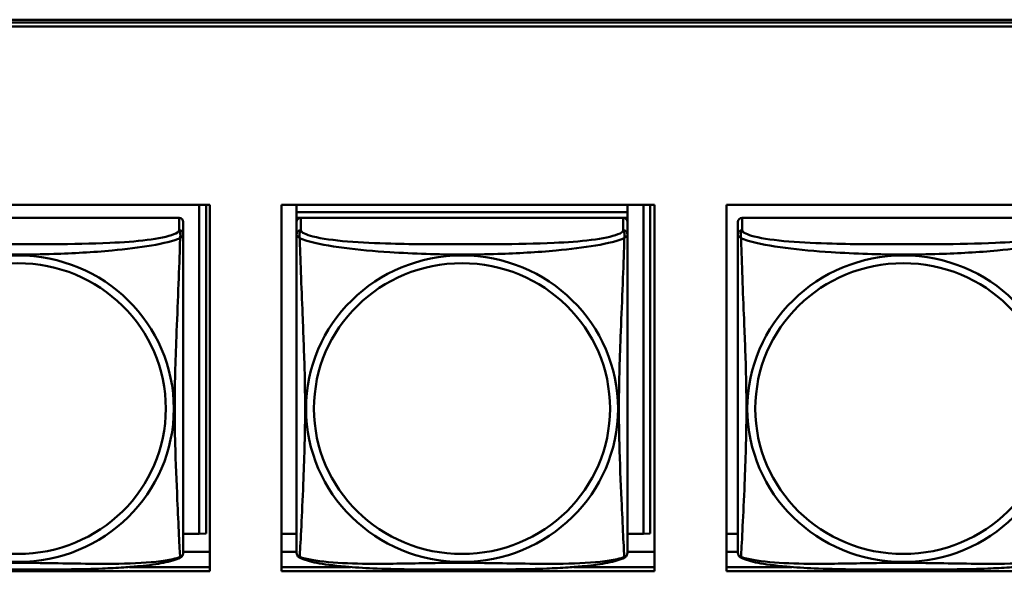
# Model space of a CAD drawing. Header units: inches. Extents: x 0.8 to 75.7, y -7.8 to 49.3.
# Tile 215 of 256: x 53.1 to 54.5, y 20.7 to 21.5. Entities that reach past the tile are written whole.
import ezdxf

# ---------------------------------------------------------------- set-up
doc = ezdxf.new("R2010")
doc.units = ezdxf.units.IN
doc.header["$MEASUREMENT"] = 0
doc.layers.add('Visible Edges(ROSSANSI)', color=7, linetype='Continuous', lineweight=50)
doc.layers.add('Visible Tangent Edges(ROSSANSI)', color=7, linetype='Continuous', lineweight=50)

msp = doc.modelspace()

# ---------------------------------------------------------------- linework, layer by layer
at = {"layer": 'Visible Edges(ROSSANSI)'}
for p, q in [((33.0242, 21.5222), (56.0803, 21.5222)), ((33.0242, 21.5184), (56.0803, 21.5184)), ((56.0803, 21.5184), (33.0242, 21.5184)), ((56.0803, 21.5123), (33.0242, 21.5123)), ((52.8107, 21.258), (53.3431, 21.258)), ((53.3279, 21.258), (53.3279, 20.7889)), ((53.3377, 21.258), (53.3377, 20.7893)), ((53.3431, 21.258), (53.3431, 20.7353)), ((53.4456, 20.7353), (53.4456, 21.258)), ((53.4456, 21.258), (53.9781, 21.258)), ((53.4669, 21.258), (53.4669, 21.2476)), ((53.9393, 21.258), (53.9393, 21.2476)), ((53.962, 21.258), (53.962, 20.7889)), ((53.9718, 21.258), (53.9718, 20.7893)), ((53.9781, 21.258), (53.9781, 20.7353)), ((54.0805, 20.7353), (54.0805, 21.258)), ((54.0805, 21.258), (54.613, 21.258)), ((53.2993, 21.2394), (52.8387, 21.2394)), ((53.9393, 21.2476), (53.4669, 21.2476)), ((53.4669, 21.2476), (53.4669, 21.2394)), ((53.4669, 21.2476), (53.9393, 21.2476)), ((53.4669, 21.2476), (53.4669, 21.2476)), ((53.4669, 21.2337), (53.4669, 21.2394)), ((53.4669, 21.2394), (53.4727, 21.2394)), ((53.9334, 21.2394), (53.4728, 21.2394)), ((53.9335, 21.2394), (53.9393, 21.2394)), ((53.9393, 21.2476), (53.9393, 21.2394)), ((53.9393, 21.2476), (53.9393, 21.2476)), ((53.9393, 21.2394), (53.9393, 21.2336)), ((54.5634, 21.2394), (54.1028, 21.2394)), ((53.3052, 21.2159), (53.3052, 21.2336)), ((53.4669, 21.2336), (53.4669, 21.2159)), ((53.9393, 21.2159), (53.9393, 21.2336)), ((54.0969, 21.2336), (54.0969, 21.2159)), ((53.3279, 20.7889), (53.3052, 20.7889)), ((53.3279, 20.7889), (53.3377, 20.7893)), ((53.4669, 20.7889), (53.4456, 20.7889)), ((53.962, 20.7889), (53.9393, 20.7889)), ((53.962, 20.7889), (53.9718, 20.7893)), ((54.0969, 20.7889), (54.0805, 20.7889)), ((53.3431, 20.7632), (53.3052, 20.7632)), ((53.4669, 20.7632), (53.4456, 20.7632)), ((53.9781, 20.7632), (53.9393, 20.7632)), ((54.0969, 20.7632), (54.0805, 20.7632)), ((53.3431, 20.7353), (52.8107, 20.7353)), ((53.2284, 20.7413), (53.3431, 20.7413)), ((53.4456, 20.7413), (53.5437, 20.7413)), ((53.9781, 20.7353), (53.4456, 20.7353)), ((53.8625, 20.7413), (53.9781, 20.7413)), ((54.0805, 20.7413), (54.1737, 20.7413)), ((54.613, 20.7353), (54.0805, 20.7353))]:
    msp.add_line(p, q, dxfattribs=at)
for centre, start, end in [((53.2915, 20.763), 350.8504, 360), ((53.4807, 20.763), 180, 189.1496), ((53.9256, 20.763), 350.8504, 360), ((54.1107, 20.763), 180, 189.1496)]:
    msp.add_arc(centre, 0.0138, start, end, dxfattribs=at)
for centre, major_axis, start_param, end_param in [((53.2993, 21.2336), (0.00591, 0), 0, 1.570796), ((53.4728, 21.2336), (-0.00591, 0), 4.712389, 6.283185), ((53.9334, 21.2336), (0.00591, 0), 0, 1.570796), ((54.1028, 21.2336), (-0.00591, 0), 4.712389, 6.283185)]:
    msp.add_ellipse(centre, major_axis=major_axis, ratio=0.981793, start_param=start_param, end_param=end_param, dxfattribs=at)
for points, knots in [([(53.3052, 20.763), (53.3052, 20.763), (53.3052, 20.7638), (53.3052, 20.7655), (53.3052, 20.7702), (53.3052, 20.7811), (53.3052, 20.7949), (53.3052, 20.8088), (53.3052, 20.8253), (53.3052, 20.8427), (53.3052, 20.8674), (53.3052, 20.8938), (53.3052, 20.9202), (53.3052, 20.9366), (53.3052, 20.9532), (53.3052, 20.9698), (53.3052, 21.0031), (53.3052, 21.0364), (53.3052, 21.0703), (53.3052, 21.1126), (53.3052, 21.1585), (53.3052, 21.19), (53.3052, 21.2025), (53.3052, 21.2118), (53.3052, 21.2159)], [0.352862, 0.352862, 0.352862, 0.352862, 0.404774, 0.404774, 0.404774, 0.550532, 0.550532, 0.550532, 0.69629, 0.69629, 0.69629, 0.902598, 0.902598, 0.902598, 1.03154, 1.03154, 1.03154, 1.289425, 1.289425, 1.289425, 1.610774, 1.610774, 1.610774, 1.73735, 1.73735, 1.73735, 1.73735]), ([(53.4669, 21.2159), (53.4669, 21.2134), (53.4669, 21.2087), (53.4669, 21.2026), (53.4669, 21.1914), (53.4669, 21.175), (53.4669, 21.1571), (53.4669, 21.1393), (53.4669, 21.1201), (53.4669, 21.1009), (53.4669, 21.0738), (53.4669, 21.0466), (53.4669, 21.0198), (53.4669, 21.0031), (53.4669, 20.9865), (53.4669, 20.9698), (53.4669, 20.9366), (53.4669, 20.9034), (53.4669, 20.8712), (53.4669, 20.831), (53.4669, 20.7906), (53.4669, 20.772), (53.4669, 20.7662), (53.4669, 20.763), (53.4669, 20.763)], [0.325731, 0.325731, 0.325731, 0.325731, 0.404774, 0.404774, 0.404774, 0.550532, 0.550532, 0.550532, 0.69629, 0.69629, 0.69629, 0.902598, 0.902598, 0.902598, 1.03154, 1.03154, 1.03154, 1.289425, 1.289425, 1.289425, 1.610774, 1.610774, 1.610774, 1.710218, 1.710218, 1.710218, 1.710218]), ([(53.9393, 20.763), (53.9393, 20.763), (53.9393, 20.7638), (53.9393, 20.7655), (53.9393, 20.7702), (53.9393, 20.7811), (53.9393, 20.7949), (53.9393, 20.8088), (53.9393, 20.8253), (53.9393, 20.8427), (53.9393, 20.8674), (53.9393, 20.8938), (53.9393, 20.9202), (53.9393, 20.9366), (53.9393, 20.9532), (53.9393, 20.9698), (53.9393, 21.0031), (53.9393, 21.0364), (53.9393, 21.0703), (53.9393, 21.1126), (53.9393, 21.1585), (53.9393, 21.19), (53.9393, 21.2025), (53.9393, 21.2118), (53.9393, 21.2159)], [0.352862, 0.352862, 0.352862, 0.352862, 0.404774, 0.404774, 0.404774, 0.550532, 0.550532, 0.550532, 0.69629, 0.69629, 0.69629, 0.902598, 0.902598, 0.902598, 1.03154, 1.03154, 1.03154, 1.289425, 1.289425, 1.289425, 1.610774, 1.610774, 1.610774, 1.73735, 1.73735, 1.73735, 1.73735]), ([(54.0969, 21.2159), (54.0969, 21.2134), (54.0969, 21.2087), (54.0969, 21.2026), (54.0969, 21.1914), (54.0969, 21.175), (54.0969, 21.1571), (54.0969, 21.1393), (54.0969, 21.1201), (54.0969, 21.1009), (54.0969, 21.0738), (54.0969, 21.0466), (54.0969, 21.0198), (54.0969, 21.0031), (54.0969, 20.9865), (54.0969, 20.9698), (54.0969, 20.9366), (54.0969, 20.9034), (54.0969, 20.8712), (54.0969, 20.831), (54.0969, 20.7906), (54.0969, 20.772), (54.0969, 20.7662), (54.0969, 20.763), (54.0969, 20.763)], [0.325731, 0.325731, 0.325731, 0.325731, 0.404774, 0.404774, 0.404774, 0.550532, 0.550532, 0.550532, 0.69629, 0.69629, 0.69629, 0.902598, 0.902598, 0.902598, 1.03154, 1.03154, 1.03154, 1.289425, 1.289425, 1.289425, 1.610774, 1.610774, 1.610774, 1.710218, 1.710218, 1.710218, 1.710218]), ([(53.301, 20.7549), (53.3016, 20.7552), (53.3021, 20.7555), (53.303, 20.7563), (53.3034, 20.7568), (53.304, 20.7577), (53.3042, 20.7581), (53.3046, 20.759), (53.3047, 20.7594), (53.3049, 20.7601), (53.305, 20.7604), (53.3051, 20.7608)], [0.02273771, 0.02273771, 0.02273771, 0.02273771, 0.02954865, 0.02954865, 0.03635958, 0.03635958, 0.04317052, 0.04317052, 0.04998146, 0.04998146, 0.0567924, 0.0567924, 0.0567924, 0.0567924]), ([(53.4711, 20.7549), (53.4705, 20.7552), (53.47, 20.7555), (53.4691, 20.7563), (53.4687, 20.7568), (53.4681, 20.7577), (53.4679, 20.7581), (53.4675, 20.759), (53.4674, 20.7594), (53.4672, 20.7601), (53.4671, 20.7604), (53.4671, 20.7608)], [0.02273771, 0.02273771, 0.02273771, 0.02273771, 0.02954865, 0.02954865, 0.03635958, 0.03635958, 0.04317052, 0.04317052, 0.04998146, 0.04998146, 0.0567924, 0.0567924, 0.0567924, 0.0567924]), ([(53.9351, 20.7549), (53.9357, 20.7552), (53.9362, 20.7555), (53.9371, 20.7563), (53.9375, 20.7568), (53.9381, 20.7577), (53.9383, 20.7581), (53.9387, 20.759), (53.9388, 20.7594), (53.939, 20.7601), (53.9391, 20.7604), (53.9392, 20.7608)], [0.02273771, 0.02273771, 0.02273771, 0.02273771, 0.02954865, 0.02954865, 0.03635958, 0.03635958, 0.04317052, 0.04317052, 0.04998146, 0.04998146, 0.0567924, 0.0567924, 0.0567924, 0.0567924]), ([(54.1011, 20.7549), (54.1005, 20.7552), (54.1, 20.7555), (54.0991, 20.7563), (54.0987, 20.7568), (54.0981, 20.7577), (54.0979, 20.7581), (54.0975, 20.759), (54.0974, 20.7594), (54.0972, 20.7601), (54.0971, 20.7604), (54.0971, 20.7608)], [0.02273771, 0.02273771, 0.02273771, 0.02273771, 0.02954865, 0.02954865, 0.03635958, 0.03635958, 0.04317052, 0.04317052, 0.04998146, 0.04998146, 0.0567924, 0.0567924, 0.0567924, 0.0567924]), ([(53.301, 20.7549), (53.2977, 20.7531), (53.2941, 20.7518), (53.2861, 20.7494), (53.2817, 20.7483), (53.2722, 20.7464), (53.2672, 20.7456), (53.256, 20.744), (53.2498, 20.7433), (53.2359, 20.7419), (53.2282, 20.7413), (53.2104, 20.7401), (53.2002, 20.7396), (53.1753, 20.7386), (53.1605, 20.7383), (53.1289, 20.7378), (53.1118, 20.7378), (53.0778, 20.7377), (53.0608, 20.7377), (53.0268, 20.7378), (53.0098, 20.7378), (52.9758, 20.7383), (52.9586, 20.7387), (52.9284, 20.74), (52.9153, 20.7408), (52.8943, 20.7426), (52.8863, 20.7435), (52.8726, 20.7453), (52.8669, 20.7462), (52.8569, 20.7482), (52.8524, 20.7493), (52.8442, 20.7517), (52.8405, 20.753), (52.837, 20.7549)], [-1.678204, -1.678204, -1.678204, -1.678204, -1.629815, -1.629815, -1.580861, -1.580861, -1.532583, -1.532583, -1.479316, -1.479316, -1.416961, -1.416961, -1.337799, -1.337799, -1.226353, -1.226353, -1.09702, -1.09702, -0.967687, -0.967687, -0.838354, -0.838354, -0.709022, -0.709022, -0.60577, -0.60577, -0.53827, -0.53827, -0.483941, -0.483941, -0.435529, -0.435529, -0.384876, -0.384876, -0.384876, -0.384876]), ([(53.9351, 20.7549), (53.9318, 20.7531), (53.9282, 20.7518), (53.9202, 20.7494), (53.9158, 20.7483), (53.9063, 20.7464), (53.9013, 20.7456), (53.8901, 20.744), (53.8839, 20.7433), (53.87, 20.7419), (53.8623, 20.7413), (53.8445, 20.7401), (53.8343, 20.7396), (53.8094, 20.7386), (53.7946, 20.7383), (53.763, 20.7378), (53.7459, 20.7378), (53.7119, 20.7377), (53.6949, 20.7377), (53.6609, 20.7378), (53.6439, 20.7378), (53.6099, 20.7383), (53.5927, 20.7387), (53.5625, 20.74), (53.5494, 20.7408), (53.5284, 20.7426), (53.5204, 20.7435), (53.5067, 20.7453), (53.501, 20.7462), (53.491, 20.7482), (53.4865, 20.7493), (53.4783, 20.7517), (53.4746, 20.753), (53.4711, 20.7549)], [-1.678204, -1.678204, -1.678204, -1.678204, -1.629815, -1.629815, -1.580861, -1.580861, -1.532583, -1.532583, -1.479316, -1.479316, -1.416961, -1.416961, -1.337799, -1.337799, -1.226353, -1.226353, -1.09702, -1.09702, -0.967687, -0.967687, -0.838354, -0.838354, -0.709022, -0.709022, -0.60577, -0.60577, -0.53827, -0.53827, -0.483941, -0.483941, -0.435529, -0.435529, -0.384876, -0.384876, -0.384876, -0.384876]), ([(54.5651, 20.7549), (54.5618, 20.7531), (54.5582, 20.7518), (54.5502, 20.7494), (54.5458, 20.7483), (54.5363, 20.7464), (54.5313, 20.7456), (54.5201, 20.744), (54.5139, 20.7433), (54.5, 20.7419), (54.4923, 20.7413), (54.4745, 20.7401), (54.4643, 20.7396), (54.4394, 20.7386), (54.4246, 20.7383), (54.393, 20.7378), (54.3759, 20.7378), (54.3419, 20.7377), (54.3249, 20.7377), (54.2909, 20.7378), (54.2739, 20.7378), (54.2399, 20.7383), (54.2227, 20.7387), (54.1925, 20.74), (54.1794, 20.7408), (54.1584, 20.7426), (54.1504, 20.7435), (54.1367, 20.7453), (54.131, 20.7462), (54.121, 20.7482), (54.1165, 20.7493), (54.1083, 20.7517), (54.1046, 20.753), (54.1011, 20.7549)], [-1.678204, -1.678204, -1.678204, -1.678204, -1.629815, -1.629815, -1.580861, -1.580861, -1.532583, -1.532583, -1.479316, -1.479316, -1.416961, -1.416961, -1.337799, -1.337799, -1.226353, -1.226353, -1.09702, -1.09702, -0.967687, -0.967687, -0.838354, -0.838354, -0.709022, -0.709022, -0.60577, -0.60577, -0.53827, -0.53827, -0.483941, -0.483941, -0.435529, -0.435529, -0.384876, -0.384876, -0.384876, -0.384876])]:
    msp.add_open_spline(points, degree=3, knots=knots, dxfattribs=at)
at = {"layer": 'Visible Tangent Edges(ROSSANSI)'}
for p, q in [((53.2993, 21.2394), (53.2993, 21.2217)), ((53.4728, 21.2217), (53.4728, 21.2394)), ((53.9334, 21.2394), (53.9334, 21.2217)), ((54.1028, 21.2217), (54.1028, 21.2394))]:
    msp.add_line(p, q, dxfattribs=at)
for centre, major_axis, start_param, end_param in [((53.2993, 21.2159), (0.00591, 0), 0, 1.570796), ((53.4728, 21.2159), (-0.00591, 0), 4.712389, 6.283185), ((53.9334, 21.2159), (0.00591, 0), 0, 1.570796), ((54.1028, 21.2159), (-0.00591, 0), 4.712389, 6.283185)]:
    msp.add_ellipse(centre, major_axis=major_axis, ratio=0.981793, start_param=start_param, end_param=end_param, dxfattribs=at)
for centre, major_axis in [((53.069, 20.9672), (-0.2227, 0)), ((53.7031, 20.9672), (-0.2227, 0)), ((54.3331, 20.9672), (-0.2227, 0)), ((53.069, 20.9674), (-0.2113, 0)), ((53.7031, 20.9674), (-0.2113, 0)), ((54.3331, 20.9674), (-0.2113, 0))]:
    msp.add_ellipse(centre, major_axis=major_axis, ratio=0.981793, dxfattribs=at)
for points, knots in [([(52.8373, 21.2106), (52.8402, 21.2093), (52.8437, 21.2081), (52.8477, 21.2069), (52.8753, 21.1985), (52.9223, 21.1934), (52.9658, 21.1905), (53.0007, 21.1882), (53.0349, 21.1872), (53.069, 21.1872), (53.086, 21.1872), (53.1031, 21.1874), (53.1203, 21.188), (53.1478, 21.1888), (53.1759, 21.1904), (53.2036, 21.193), (53.2231, 21.1948), (53.2425, 21.1971), (53.2597, 21.2), (53.2769, 21.203), (53.2919, 21.2066), (53.3007, 21.2106)], [-1.657319, -1.657319, -1.657319, -1.657319, -1.610774, -1.610774, -1.610774, -1.289425, -1.289425, -1.289425, -1.03154, -1.03154, -1.03154, -0.902598, -0.902598, -0.902598, -0.69629, -0.69629, -0.69629, -0.550532, -0.550532, -0.550532, -0.405761, -0.405761, -0.405761, -0.405761]), ([(53.2993, 21.2217), (53.2987, 21.2197), (53.296, 21.2178), (53.2916, 21.216), (53.2835, 21.2127), (53.2696, 21.21), (53.2535, 21.2079), (53.2373, 21.2059), (53.2191, 21.2046), (53.2005, 21.2038), (53.1741, 21.2025), (53.1468, 21.2021), (53.1198, 21.2019), (53.1029, 21.2018), (53.0859, 21.2018), (53.069, 21.2018), (53.0352, 21.2018), (53.0013, 21.2018), (52.9676, 21.2027), (52.9256, 21.2038), (52.8817, 21.2065), (52.8561, 21.2129), (52.846, 21.2155), (52.8396, 21.2186), (52.8387, 21.2217)], [0.325731, 0.325731, 0.325731, 0.325731, 0.404774, 0.404774, 0.404774, 0.550532, 0.550532, 0.550532, 0.69629, 0.69629, 0.69629, 0.902598, 0.902598, 0.902598, 1.03154, 1.03154, 1.03154, 1.289425, 1.289425, 1.289425, 1.610774, 1.610774, 1.610774, 1.73735, 1.73735, 1.73735, 1.73735]), ([(53.3007, 21.2106), (53.3006, 21.2067), (53.3004, 21.2021), (53.3003, 21.1971), (53.2992, 21.1627), (53.2971, 21.1135), (53.2954, 21.0696), (53.294, 21.0343), (53.293, 21.0007), (53.293, 20.9672), (53.293, 20.9505), (53.2932, 20.9338), (53.2937, 20.9171), (53.2943, 20.8903), (53.2955, 20.8631), (53.2967, 20.8374), (53.2975, 20.8192), (53.2983, 20.8017), (53.299, 20.7869), (53.2998, 20.7723), (53.3004, 20.7607), (53.3007, 20.7557)], [-1.657319, -1.657319, -1.657319, -1.657319, -1.610774, -1.610774, -1.610774, -1.289425, -1.289425, -1.289425, -1.03154, -1.03154, -1.03154, -0.902598, -0.902598, -0.902598, -0.69629, -0.69629, -0.69629, -0.550532, -0.550532, -0.550532, -0.405761, -0.405761, -0.405761, -0.405761]), ([(53.2993, 21.2217), (53.2994, 21.2213), (53.2995, 21.221), (53.2999, 21.2202), (53.3, 21.2198), (53.3003, 21.2191), (53.3004, 21.2188), (53.3005, 21.2183), (53.3006, 21.2181), (53.3008, 21.2175), (53.3009, 21.217), (53.301, 21.2157), (53.3011, 21.2148), (53.301, 21.2128), (53.3009, 21.2118), (53.3007, 21.2106)], [-0.0844808, -0.0844808, -0.0844808, -0.0844808, -0.06943799, -0.06943799, -0.05587828, -0.05587828, -0.04740346, -0.04740346, -0.04210669, -0.04210669, -0.03151317, -0.03151317, -0.01456352, -0.01456352, 0.00026741, 0.00026741, 0.00026741, 0.00026741]), ([(53.3007, 21.2106), (53.3015, 21.2112), (53.3021, 21.2117), (53.3032, 21.2127), (53.3037, 21.2131), (53.3043, 21.2136), (53.3045, 21.2138), (53.3047, 21.2141), (53.3048, 21.2141), (53.3049, 21.2143), (53.305, 21.2145), (53.3051, 21.2148), (53.3052, 21.215), (53.3052, 21.2154), (53.3052, 21.2156), (53.3052, 21.2159)], [-0.00026741, -0.00026741, -0.00026741, -0.00026741, 0.01456352, 0.01456352, 0.03151317, 0.03151317, 0.04210669, 0.04210669, 0.04740346, 0.04740346, 0.05587828, 0.05587828, 0.06943799, 0.06943799, 0.0844808, 0.0844808, 0.0844808, 0.0844808]), ([(53.4669, 21.2159), (53.4669, 21.2156), (53.4669, 21.2154), (53.4669, 21.215), (53.467, 21.2148), (53.4671, 21.2145), (53.4672, 21.2143), (53.4674, 21.2141), (53.4674, 21.2141), (53.4676, 21.2138), (53.4678, 21.2136), (53.4684, 21.2131), (53.4689, 21.2127), (53.47, 21.2117), (53.4707, 21.2112), (53.4714, 21.2106)], [-0.0844808, -0.0844808, -0.0844808, -0.0844808, -0.06943799, -0.06943799, -0.05587828, -0.05587828, -0.04740346, -0.04740346, -0.04210669, -0.04210669, -0.03151317, -0.03151317, -0.01456352, -0.01456352, 0.00026741, 0.00026741, 0.00026741, 0.00026741]), ([(53.4714, 21.2106), (53.4712, 21.2118), (53.4711, 21.2128), (53.471, 21.2148), (53.4711, 21.2157), (53.4713, 21.217), (53.4714, 21.2175), (53.4715, 21.2181), (53.4716, 21.2183), (53.4717, 21.2188), (53.4718, 21.2191), (53.4721, 21.2198), (53.4723, 21.2202), (53.4726, 21.221), (53.4727, 21.2213), (53.4728, 21.2217)], [-0.00026741, -0.00026741, -0.00026741, -0.00026741, 0.01456352, 0.01456352, 0.03151317, 0.03151317, 0.04210669, 0.04210669, 0.04740346, 0.04740346, 0.05587828, 0.05587828, 0.06943799, 0.06943799, 0.0844808, 0.0844808, 0.0844808, 0.0844808]), ([(53.4714, 20.7557), (53.4715, 20.7573), (53.4717, 20.7596), (53.4718, 20.7625), (53.4729, 20.7823), (53.4751, 20.8255), (53.4768, 20.867), (53.4781, 20.9003), (53.4791, 20.9338), (53.4791, 20.9672), (53.4791, 20.984), (53.4789, 21.0007), (53.4785, 21.0177), (53.4778, 21.0449), (53.4766, 21.073), (53.4755, 21.1016), (53.4746, 21.1218), (53.4738, 21.1422), (53.4731, 21.1615), (53.4724, 21.1806), (53.4718, 21.1983), (53.4714, 21.2106)], [-1.657319, -1.657319, -1.657319, -1.657319, -1.610774, -1.610774, -1.610774, -1.289425, -1.289425, -1.289425, -1.03154, -1.03154, -1.03154, -0.902598, -0.902598, -0.902598, -0.69629, -0.69629, -0.69629, -0.550532, -0.550532, -0.550532, -0.405761, -0.405761, -0.405761, -0.405761]), ([(53.4714, 21.2106), (53.4743, 21.2093), (53.4778, 21.2081), (53.4818, 21.2069), (53.5094, 21.1985), (53.5564, 21.1934), (53.5999, 21.1905), (53.6348, 21.1882), (53.669, 21.1872), (53.7031, 21.1872), (53.7201, 21.1872), (53.7372, 21.1874), (53.7544, 21.188), (53.7819, 21.1888), (53.81, 21.1904), (53.8377, 21.193), (53.8572, 21.1948), (53.8766, 21.1971), (53.8938, 21.2), (53.911, 21.203), (53.926, 21.2066), (53.9348, 21.2106)], [-1.657319, -1.657319, -1.657319, -1.657319, -1.610774, -1.610774, -1.610774, -1.289425, -1.289425, -1.289425, -1.03154, -1.03154, -1.03154, -0.902598, -0.902598, -0.902598, -0.69629, -0.69629, -0.69629, -0.550532, -0.550532, -0.550532, -0.405761, -0.405761, -0.405761, -0.405761]), ([(53.9334, 21.2217), (53.9328, 21.2197), (53.9301, 21.2178), (53.9257, 21.216), (53.9176, 21.2127), (53.9037, 21.21), (53.8876, 21.2079), (53.8714, 21.2059), (53.8532, 21.2046), (53.8346, 21.2038), (53.8082, 21.2025), (53.7809, 21.2021), (53.7539, 21.2019), (53.737, 21.2018), (53.72, 21.2018), (53.7031, 21.2018), (53.6693, 21.2018), (53.6354, 21.2018), (53.6017, 21.2027), (53.5597, 21.2038), (53.5158, 21.2065), (53.4902, 21.2129), (53.4801, 21.2155), (53.4737, 21.2186), (53.4728, 21.2217)], [0.325731, 0.325731, 0.325731, 0.325731, 0.404774, 0.404774, 0.404774, 0.550532, 0.550532, 0.550532, 0.69629, 0.69629, 0.69629, 0.902598, 0.902598, 0.902598, 1.03154, 1.03154, 1.03154, 1.289425, 1.289425, 1.289425, 1.610774, 1.610774, 1.610774, 1.73735, 1.73735, 1.73735, 1.73735]), ([(53.9348, 21.2106), (53.9347, 21.2067), (53.9345, 21.2021), (53.9344, 21.1971), (53.9333, 21.1627), (53.9312, 21.1135), (53.9295, 21.0696), (53.9281, 21.0343), (53.9271, 21.0007), (53.9271, 20.9672), (53.9271, 20.9505), (53.9273, 20.9338), (53.9278, 20.9171), (53.9284, 20.8903), (53.9296, 20.8631), (53.9308, 20.8374), (53.9316, 20.8192), (53.9324, 20.8017), (53.9331, 20.7869), (53.9339, 20.7723), (53.9345, 20.7607), (53.9348, 20.7557)], [-1.657319, -1.657319, -1.657319, -1.657319, -1.610774, -1.610774, -1.610774, -1.289425, -1.289425, -1.289425, -1.03154, -1.03154, -1.03154, -0.902598, -0.902598, -0.902598, -0.69629, -0.69629, -0.69629, -0.550532, -0.550532, -0.550532, -0.405761, -0.405761, -0.405761, -0.405761]), ([(53.9334, 21.2217), (53.9335, 21.2213), (53.9336, 21.221), (53.934, 21.2202), (53.9341, 21.2198), (53.9344, 21.2191), (53.9345, 21.2188), (53.9346, 21.2183), (53.9347, 21.2181), (53.9349, 21.2175), (53.935, 21.217), (53.9351, 21.2157), (53.9352, 21.2148), (53.9351, 21.2128), (53.935, 21.2118), (53.9348, 21.2106)], [-0.0844808, -0.0844808, -0.0844808, -0.0844808, -0.06943799, -0.06943799, -0.05587828, -0.05587828, -0.04740346, -0.04740346, -0.04210669, -0.04210669, -0.03151317, -0.03151317, -0.01456352, -0.01456352, 0.00026741, 0.00026741, 0.00026741, 0.00026741]), ([(53.9348, 21.2106), (53.9356, 21.2112), (53.9362, 21.2117), (53.9373, 21.2127), (53.9378, 21.2131), (53.9384, 21.2136), (53.9386, 21.2138), (53.9388, 21.2141), (53.9389, 21.2141), (53.939, 21.2143), (53.9391, 21.2145), (53.9392, 21.2148), (53.9393, 21.215), (53.9393, 21.2154), (53.9393, 21.2156), (53.9393, 21.2159)], [-0.00026741, -0.00026741, -0.00026741, -0.00026741, 0.01456352, 0.01456352, 0.03151317, 0.03151317, 0.04210669, 0.04210669, 0.04740346, 0.04740346, 0.05587828, 0.05587828, 0.06943799, 0.06943799, 0.0844808, 0.0844808, 0.0844808, 0.0844808]), ([(54.0969, 21.2159), (54.0969, 21.2156), (54.0969, 21.2154), (54.0969, 21.215), (54.097, 21.2148), (54.0971, 21.2145), (54.0972, 21.2143), (54.0974, 21.2141), (54.0974, 21.2141), (54.0976, 21.2138), (54.0978, 21.2136), (54.0984, 21.2131), (54.0989, 21.2127), (54.1, 21.2117), (54.1007, 21.2112), (54.1014, 21.2106)], [-0.0844808, -0.0844808, -0.0844808, -0.0844808, -0.06943799, -0.06943799, -0.05587828, -0.05587828, -0.04740346, -0.04740346, -0.04210669, -0.04210669, -0.03151317, -0.03151317, -0.01456352, -0.01456352, 0.00026741, 0.00026741, 0.00026741, 0.00026741]), ([(54.1014, 21.2106), (54.1012, 21.2118), (54.1011, 21.2128), (54.101, 21.2148), (54.1011, 21.2157), (54.1013, 21.217), (54.1014, 21.2175), (54.1015, 21.2181), (54.1016, 21.2183), (54.1017, 21.2188), (54.1018, 21.2191), (54.1021, 21.2198), (54.1023, 21.2202), (54.1026, 21.221), (54.1027, 21.2213), (54.1028, 21.2217)], [-0.00026741, -0.00026741, -0.00026741, -0.00026741, 0.01456352, 0.01456352, 0.03151317, 0.03151317, 0.04210669, 0.04210669, 0.04740346, 0.04740346, 0.05587828, 0.05587828, 0.06943799, 0.06943799, 0.0844808, 0.0844808, 0.0844808, 0.0844808]), ([(54.1014, 20.7557), (54.1015, 20.7573), (54.1017, 20.7596), (54.1018, 20.7625), (54.1029, 20.7823), (54.1051, 20.8255), (54.1068, 20.867), (54.1081, 20.9003), (54.1091, 20.9338), (54.1091, 20.9672), (54.1091, 20.984), (54.1089, 21.0007), (54.1085, 21.0177), (54.1078, 21.0449), (54.1066, 21.073), (54.1055, 21.1016), (54.1046, 21.1218), (54.1038, 21.1422), (54.1031, 21.1615), (54.1024, 21.1806), (54.1018, 21.1983), (54.1014, 21.2106)], [-1.657319, -1.657319, -1.657319, -1.657319, -1.610774, -1.610774, -1.610774, -1.289425, -1.289425, -1.289425, -1.03154, -1.03154, -1.03154, -0.902598, -0.902598, -0.902598, -0.69629, -0.69629, -0.69629, -0.550532, -0.550532, -0.550532, -0.405761, -0.405761, -0.405761, -0.405761]), ([(54.1014, 21.2106), (54.1043, 21.2093), (54.1078, 21.2081), (54.1118, 21.2069), (54.1394, 21.1985), (54.1864, 21.1934), (54.2299, 21.1905), (54.2648, 21.1882), (54.299, 21.1872), (54.3331, 21.1872), (54.3501, 21.1872), (54.3672, 21.1874), (54.3844, 21.188), (54.4119, 21.1888), (54.44, 21.1904), (54.4677, 21.193), (54.4872, 21.1948), (54.5066, 21.1971), (54.5238, 21.2), (54.541, 21.203), (54.556, 21.2066), (54.5648, 21.2106)], [-1.657319, -1.657319, -1.657319, -1.657319, -1.610774, -1.610774, -1.610774, -1.289425, -1.289425, -1.289425, -1.03154, -1.03154, -1.03154, -0.902598, -0.902598, -0.902598, -0.69629, -0.69629, -0.69629, -0.550532, -0.550532, -0.550532, -0.405761, -0.405761, -0.405761, -0.405761]), ([(54.5634, 21.2217), (54.5628, 21.2197), (54.5601, 21.2178), (54.5557, 21.216), (54.5476, 21.2127), (54.5337, 21.21), (54.5176, 21.2079), (54.5014, 21.2059), (54.4832, 21.2046), (54.4646, 21.2038), (54.4382, 21.2025), (54.4109, 21.2021), (54.3839, 21.2019), (54.367, 21.2018), (54.35, 21.2018), (54.3331, 21.2018), (54.2993, 21.2018), (54.2654, 21.2018), (54.2317, 21.2027), (54.1897, 21.2038), (54.1458, 21.2065), (54.1202, 21.2129), (54.1101, 21.2155), (54.1037, 21.2186), (54.1028, 21.2217)], [0.325731, 0.325731, 0.325731, 0.325731, 0.404774, 0.404774, 0.404774, 0.550532, 0.550532, 0.550532, 0.69629, 0.69629, 0.69629, 0.902598, 0.902598, 0.902598, 1.03154, 1.03154, 1.03154, 1.289425, 1.289425, 1.289425, 1.610774, 1.610774, 1.610774, 1.73735, 1.73735, 1.73735, 1.73735]), ([(53.3051, 20.7608), (53.3051, 20.7607), (53.305, 20.7607), (53.305, 20.7603), (53.3049, 20.76), (53.3048, 20.7595), (53.3047, 20.7593), (53.3045, 20.7587), (53.3043, 20.7584), (53.3037, 20.7575), (53.3032, 20.757), (53.3021, 20.7562), (53.3015, 20.7559), (53.3007, 20.7557)], [-0.0567924, -0.0567924, -0.0567924, -0.0567924, -0.05587828, -0.05587828, -0.04740346, -0.04740346, -0.04210669, -0.04210669, -0.03151317, -0.03151317, -0.01456352, -0.01456352, 0.00026741, 0.00026741, 0.00026741, 0.00026741]), ([(53.4714, 20.7557), (53.4707, 20.7559), (53.47, 20.7562), (53.4689, 20.757), (53.4684, 20.7575), (53.4678, 20.7584), (53.4676, 20.7587), (53.4674, 20.7593), (53.4674, 20.7595), (53.4672, 20.76), (53.4671, 20.7603), (53.4671, 20.7607), (53.4671, 20.7607), (53.4671, 20.7608)], [-0.00026741, -0.00026741, -0.00026741, -0.00026741, 0.01456352, 0.01456352, 0.03151317, 0.03151317, 0.04210669, 0.04210669, 0.04740346, 0.04740346, 0.05587828, 0.05587828, 0.0567924, 0.0567924, 0.0567924, 0.0567924]), ([(53.9392, 20.7608), (53.9392, 20.7607), (53.9391, 20.7607), (53.9391, 20.7603), (53.939, 20.76), (53.9389, 20.7595), (53.9388, 20.7593), (53.9386, 20.7587), (53.9384, 20.7584), (53.9378, 20.7575), (53.9373, 20.757), (53.9362, 20.7562), (53.9356, 20.7559), (53.9348, 20.7557)], [-0.0567924, -0.0567924, -0.0567924, -0.0567924, -0.05587828, -0.05587828, -0.04740346, -0.04740346, -0.04210669, -0.04210669, -0.03151317, -0.03151317, -0.01456352, -0.01456352, 0.00026741, 0.00026741, 0.00026741, 0.00026741]), ([(54.1014, 20.7557), (54.1007, 20.7559), (54.1, 20.7562), (54.0989, 20.757), (54.0984, 20.7575), (54.0978, 20.7584), (54.0976, 20.7587), (54.0974, 20.7593), (54.0974, 20.7595), (54.0972, 20.76), (54.0971, 20.7603), (54.0971, 20.7607), (54.0971, 20.7607), (54.0971, 20.7608)], [-0.00026741, -0.00026741, -0.00026741, -0.00026741, 0.01456352, 0.01456352, 0.03151317, 0.03151317, 0.04210669, 0.04210669, 0.04740346, 0.04740346, 0.05587828, 0.05587828, 0.0567924, 0.0567924, 0.0567924, 0.0567924]), ([(53.3007, 20.7557), (53.2979, 20.7546), (53.2944, 20.7536), (53.2904, 20.7527), (53.2627, 20.7465), (53.2157, 20.7456), (53.1722, 20.746), (53.1373, 20.7464), (53.1031, 20.7473), (53.069, 20.7473), (53.052, 20.7473), (53.0349, 20.7471), (53.0177, 20.7469), (52.9903, 20.7464), (52.9621, 20.7457), (52.9345, 20.746), (52.9149, 20.7462), (52.8956, 20.7468), (52.8783, 20.7484), (52.8611, 20.7499), (52.8462, 20.7524), (52.8373, 20.7557)], [-1.657319, -1.657319, -1.657319, -1.657319, -1.610774, -1.610774, -1.610774, -1.289425, -1.289425, -1.289425, -1.03154, -1.03154, -1.03154, -0.902598, -0.902598, -0.902598, -0.69629, -0.69629, -0.69629, -0.550532, -0.550532, -0.550532, -0.405761, -0.405761, -0.405761, -0.405761]), ([(53.3007, 20.7557), (53.3009, 20.7553), (53.301, 20.7551), (53.3011, 20.7549), (53.3011, 20.7549), (53.301, 20.7549)], [-0.00026741, -0.00026741, -0.00026741, -0.00026741, 0.01456352, 0.01456352, 0.02273771, 0.02273771, 0.02273771, 0.02273771]), ([(53.4711, 20.7549), (53.4711, 20.7549), (53.4711, 20.7549), (53.4711, 20.7551), (53.4712, 20.7553), (53.4714, 20.7557)], [-0.02273771, -0.02273771, -0.02273771, -0.02273771, -0.01456352, -0.01456352, 0.00026741, 0.00026741, 0.00026741, 0.00026741]), ([(53.9348, 20.7557), (53.932, 20.7546), (53.9285, 20.7536), (53.9245, 20.7527), (53.8968, 20.7465), (53.8498, 20.7456), (53.8063, 20.746), (53.7714, 20.7464), (53.7372, 20.7473), (53.7031, 20.7473), (53.6861, 20.7473), (53.669, 20.7471), (53.6518, 20.7469), (53.6244, 20.7464), (53.5962, 20.7457), (53.5686, 20.746), (53.549, 20.7462), (53.5297, 20.7468), (53.5124, 20.7484), (53.4952, 20.7499), (53.4803, 20.7524), (53.4714, 20.7557)], [-1.657319, -1.657319, -1.657319, -1.657319, -1.610774, -1.610774, -1.610774, -1.289425, -1.289425, -1.289425, -1.03154, -1.03154, -1.03154, -0.902598, -0.902598, -0.902598, -0.69629, -0.69629, -0.69629, -0.550532, -0.550532, -0.550532, -0.405761, -0.405761, -0.405761, -0.405761]), ([(53.9348, 20.7557), (53.935, 20.7553), (53.9351, 20.7551), (53.9352, 20.7549), (53.9352, 20.7549), (53.9351, 20.7549)], [-0.00026741, -0.00026741, -0.00026741, -0.00026741, 0.01456352, 0.01456352, 0.02273771, 0.02273771, 0.02273771, 0.02273771]), ([(54.1011, 20.7549), (54.1011, 20.7549), (54.1011, 20.7549), (54.1011, 20.7551), (54.1012, 20.7553), (54.1014, 20.7557)], [-0.02273771, -0.02273771, -0.02273771, -0.02273771, -0.01456352, -0.01456352, 0.00026741, 0.00026741, 0.00026741, 0.00026741]), ([(54.5648, 20.7557), (54.562, 20.7546), (54.5585, 20.7536), (54.5545, 20.7527), (54.5268, 20.7465), (54.4798, 20.7456), (54.4363, 20.746), (54.4014, 20.7464), (54.3672, 20.7473), (54.3331, 20.7473), (54.3161, 20.7473), (54.299, 20.7471), (54.2818, 20.7469), (54.2544, 20.7464), (54.2262, 20.7457), (54.1986, 20.746), (54.179, 20.7462), (54.1597, 20.7468), (54.1424, 20.7484), (54.1252, 20.7499), (54.1103, 20.7524), (54.1014, 20.7557)], [-1.657319, -1.657319, -1.657319, -1.657319, -1.610774, -1.610774, -1.610774, -1.289425, -1.289425, -1.289425, -1.03154, -1.03154, -1.03154, -0.902598, -0.902598, -0.902598, -0.69629, -0.69629, -0.69629, -0.550532, -0.550532, -0.550532, -0.405761, -0.405761, -0.405761, -0.405761])]:
    msp.add_open_spline(points, degree=3, knots=knots, dxfattribs=at)

doc.saveas('drawing.dxf')
